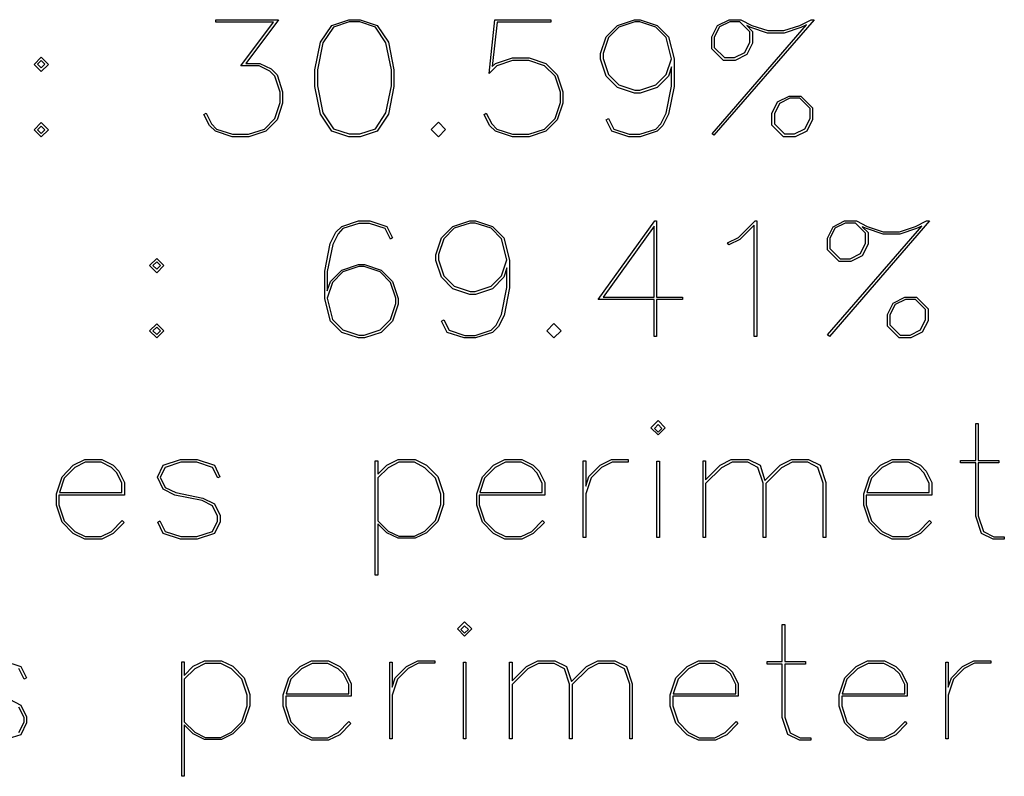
# Model space of a CAD drawing. Header units: inches. Extents: x 0.7 to 43.6, y 0.3 to 38.8.
# Tile 37 of 97: x 34.5 to 36.1, y 13.4 to 14.6. Entities that reach past the tile are written whole.
import ezdxf

# ---------------------------------------------------------------- set-up
doc = ezdxf.new("R2010")
doc.units = ezdxf.units.IN
doc.header["$MEASUREMENT"] = 0

msp = doc.modelspace()

# ---------------------------------------------------------------- linework, layer by layer
at = {"color": 7, "linetype": 'Continuous', "flags": 128}
for points in [[(34.779322, 14.634861), (34.882102, 14.634861), (34.882102, 14.634861), (34.828255, 14.56314), (34.828255, 14.56314), (34.851544, 14.56314), (34.851544, 14.56314), (34.870309, 14.553869), (34.870309, 14.553869), (34.87984, 14.544115), (34.87984, 14.544115), (34.888963, 14.51645), (34.888963, 14.51645), (34.888963, 14.497945), (34.888963, 14.497945), (34.87984, 14.47028), (34.87984, 14.47028), (34.861075, 14.451626), (34.861075, 14.451626), (34.83341, 14.442615), (34.83341, 14.442615), (34.806004, 14.442615), (34.806004, 14.442615), (34.778339, 14.451626), (34.778339, 14.451626), (34.768549, 14.461157), (34.768549, 14.461157), (34.759537, 14.479291), (34.759537, 14.479291), (34.763171, 14.481294), (34.763171, 14.481294), (34.772072, 14.463642), (34.772072, 14.463642), (34.780342, 14.455149), (34.780342, 14.455149), (34.806486, 14.446508), (34.806486, 14.446508), (34.832891, 14.446508), (34.832891, 14.446508), (34.859072, 14.455149), (34.859072, 14.455149), (34.876205, 14.472394), (34.876205, 14.472394), (34.884957, 14.498575), (34.884957, 14.498575), (34.884957, 14.515968), (34.884957, 14.515968), (34.876205, 14.542113), (34.876205, 14.542113), (34.867676, 14.550271), (34.867676, 14.550271), (34.850543, 14.559023), (34.850543, 14.559023), (34.820022, 14.559023), (34.820022, 14.559023), (34.873832, 14.630745), (34.873832, 14.630745), (34.77934, 14.630745), (34.77934, 14.630745), (34.77934, 14.634861)], [(35.062852, 14.479551), (35.044051, 14.451626), (35.044051, 14.451626), (35.016163, 14.442615), (35.016163, 14.442615), (34.997621, 14.442615), (34.997621, 14.442615), (34.969733, 14.451626), (34.969733, 14.451626), (34.951079, 14.479551), (34.951079, 14.479551), (34.942068, 14.524831), (34.942068, 14.524831), (34.942068, 14.552385), (34.942068, 14.552385), (34.951079, 14.597703), (34.951079, 14.597703), (34.969733, 14.62559), (34.969733, 14.62559), (34.997621, 14.634861), (34.997621, 14.634861), (35.016163, 14.634861), (35.016163, 14.634861), (35.044051, 14.62559), (35.044051, 14.62559), (35.062852, 14.597703), (35.062852, 14.597703), (35.071716, 14.552385), (35.071716, 14.552385), (35.071716, 14.524831), (35.071716, 14.524831), (35.062852, 14.479551)], [(35.058684, 14.481665), (35.067711, 14.526092), (35.067711, 14.526092), (35.067711, 14.552385), (35.067711, 14.552385), (35.058699, 14.596813), (35.058699, 14.596813), (35.041566, 14.622735), (35.041566, 14.622735), (35.015644, 14.631338), (35.015644, 14.631338), (34.998251, 14.631338), (34.998251, 14.631338), (34.972329, 14.622735), (34.972329, 14.622735), (34.955084, 14.596813), (34.955084, 14.596813), (34.946184, 14.552385), (34.946184, 14.552385), (34.946184, 14.526092), (34.946184, 14.526092), (34.955084, 14.481665), (34.955084, 14.481665), (34.972329, 14.455743), (34.972329, 14.455743), (34.998251, 14.447102), (34.998251, 14.447102), (35.015644, 14.447102), (35.015644, 14.447102), (35.041566, 14.455743), (35.041566, 14.455743), (35.058699, 14.481665)], [(35.223606, 14.481294), (35.232515, 14.463642), (35.232515, 14.463642), (35.240785, 14.455149), (35.240785, 14.455149), (35.266929, 14.446508), (35.266929, 14.446508), (35.293334, 14.446508), (35.293334, 14.446508), (35.319515, 14.455149), (35.319515, 14.455149), (35.336648, 14.472394), (35.336648, 14.472394), (35.3454, 14.498575), (35.3454, 14.498575), (35.3454, 14.515968), (35.3454, 14.515968), (35.336648, 14.542113), (35.336648, 14.542113), (35.319515, 14.559246), (35.319515, 14.559246), (35.293334, 14.568035), (35.293334, 14.568035), (35.266929, 14.568035), (35.266929, 14.568035), (35.240785, 14.559246), (35.240785, 14.559246), (35.22825, 14.546377), (35.22825, 14.546377), (35.237892, 14.634861), (35.237892, 14.634861), (35.329528, 14.634861), (35.329528, 14.634861), (35.329528, 14.630745), (35.329528, 14.630745), (35.241526, 14.630745), (35.241526, 14.630745), (35.233405, 14.557762), (35.233405, 14.557762), (35.238782, 14.56288), (35.238782, 14.56288), (35.266447, 14.57204), (35.266447, 14.57204), (35.293853, 14.57204), (35.293853, 14.57204), (35.321518, 14.56288), (35.321518, 14.56288), (35.340283, 14.544115), (35.340283, 14.544115), (35.349406, 14.51645), (35.349406, 14.51645), (35.349406, 14.497945), (35.349406, 14.497945), (35.340283, 14.47028), (35.340283, 14.47028), (35.321518, 14.451626), (35.321518, 14.451626), (35.293853, 14.442615), (35.293853, 14.442615), (35.266447, 14.442615), (35.266447, 14.442615), (35.238782, 14.451626), (35.238782, 14.451626), (35.228992, 14.461157), (35.228992, 14.461157), (35.21998, 14.479291), (35.21998, 14.479291), (35.223614, 14.481294)], [(35.528144, 14.557503), (35.523036, 14.542113), (35.523036, 14.542113), (35.504271, 14.523348), (35.504271, 14.523348), (35.476606, 14.514077), (35.476606, 14.514077), (35.467075, 14.514077), (35.467075, 14.514077), (35.43941, 14.523348), (35.43941, 14.523348), (35.420645, 14.542113), (35.420645, 14.542113), (35.411522, 14.569778), (35.411522, 14.569778), (35.411522, 14.579272), (35.411522, 14.579272), (35.420645, 14.606937), (35.420645, 14.606937), (35.43941, 14.62559), (35.43941, 14.62559), (35.467075, 14.634861), (35.467075, 14.634861), (35.476606, 14.634861), (35.476606, 14.634861), (35.504271, 14.62559), (35.504271, 14.62559), (35.523036, 14.606937), (35.523036, 14.606937), (35.532159, 14.570297), (35.532159, 14.570297), (35.532159, 14.524831), (35.532159, 14.524831), (35.523295, 14.479551), (35.523295, 14.479551), (35.514024, 14.461157), (35.514024, 14.461157), (35.504271, 14.451626), (35.504271, 14.451626), (35.476606, 14.442615), (35.476606, 14.442615), (35.458064, 14.442615), (35.458064, 14.442615), (35.429916, 14.451626), (35.429916, 14.451626), (35.420645, 14.47028), (35.420645, 14.47028), (35.424279, 14.472394), (35.424279, 14.472394), (35.433031, 14.455112), (35.433031, 14.455112), (35.458694, 14.446508), (35.458694, 14.446508), (35.476087, 14.446508), (35.476087, 14.446508), (35.502268, 14.455112), (35.502268, 14.455112), (35.51039, 14.463642), (35.51039, 14.463642), (35.519142, 14.481034), (35.519142, 14.481034), (35.528154, 14.525462), (35.528154, 14.525462), (35.528154, 14.557503)], [(35.528144, 14.570668), (35.519402, 14.605453), (35.519402, 14.605453), (35.502268, 14.622735), (35.502268, 14.622735), (35.476087, 14.631338), (35.476087, 14.631338), (35.467594, 14.631338), (35.467594, 14.631338), (35.441413, 14.622735), (35.441413, 14.622735), (35.424279, 14.605453), (35.424279, 14.605453), (35.415527, 14.57942), (35.415527, 14.57942), (35.415527, 14.57089), (35.415527, 14.57089), (35.424279, 14.544746), (35.424279, 14.544746), (35.441413, 14.527613), (35.441413, 14.527613), (35.467594, 14.518824), (35.467594, 14.518824), (35.476087, 14.518824), (35.476087, 14.518824), (35.502268, 14.527613), (35.502268, 14.527613), (35.519402, 14.544746), (35.519402, 14.544746), (35.528154, 14.570668)], [(35.762226, 14.634861), (35.597761, 14.444988), (35.597761, 14.444988), (35.594758, 14.447361), (35.594758, 14.447361), (35.749586, 14.626332), (35.749586, 14.626332), (35.740574, 14.622104), (35.740574, 14.622104), (35.713169, 14.612833), (35.713169, 14.612833), (35.685763, 14.612833), (35.685763, 14.612833), (35.658358, 14.622104), (35.658358, 14.622104), (35.651571, 14.625331), (35.651571, 14.625331), (35.661102, 14.615577), (35.661102, 14.615577), (35.661102, 14.596442), (35.661102, 14.596442), (35.651571, 14.577417), (35.651571, 14.577417), (35.632695, 14.568035), (35.632695, 14.568035), (35.613411, 14.568035), (35.613411, 14.568035), (35.594276, 14.587171), (35.594276, 14.587171), (35.594276, 14.606455), (35.594276, 14.606455), (35.603658, 14.625331), (35.603658, 14.625331), (35.622682, 14.634861), (35.622682, 14.634861), (35.641966, 14.634861), (35.641966, 14.634861), (35.659841, 14.62559), (35.659841, 14.62559), (35.686245, 14.61695), (35.686245, 14.61695), (35.71265, 14.61695), (35.71265, 14.61695), (35.739091, 14.62559), (35.739091, 14.62559), (35.757337, 14.634861), (35.757337, 14.634861), (35.762232, 14.634861)], [(35.656984, 14.598073), (35.656986, 14.614724), (35.656986, 14.614724), (35.640335, 14.631338), (35.640335, 14.631338), (35.623684, 14.631338), (35.623684, 14.631338), (35.606773, 14.622957), (35.606773, 14.622957), (35.598281, 14.606084), (35.598281, 14.606084), (35.598281, 14.589284), (35.598281, 14.589284), (35.615043, 14.57267), (35.615043, 14.57267), (35.631694, 14.57267), (35.631694, 14.57267), (35.648567, 14.581163), (35.648567, 14.581163), (35.656986, 14.598073)], [(34.492149, 14.549604), (34.480364, 14.561397), (34.480364, 14.561397), (34.492157, 14.573153), (34.492157, 14.573153), (34.503913, 14.561397), (34.503913, 14.561397), (34.492157, 14.549604)], [(34.492149, 14.5555), (34.498276, 14.561656), (34.498276, 14.561656), (34.492157, 14.567775), (34.492157, 14.567775), (34.486001, 14.561656), (34.486001, 14.561656), (34.492157, 14.5555)], [(35.759842, 14.470762), (35.750328, 14.451886), (35.750328, 14.451886), (35.731303, 14.442615), (35.731303, 14.442615), (35.712168, 14.442615), (35.712168, 14.442615), (35.692884, 14.461639), (35.692884, 14.461639), (35.692884, 14.480775), (35.692884, 14.480775), (35.702414, 14.499799), (35.702414, 14.499799), (35.721439, 14.50933), (35.721439, 14.50933), (35.740574, 14.50933), (35.740574, 14.50933), (35.759858, 14.490046), (35.759858, 14.490046), (35.759858, 14.470762)], [(35.755693, 14.472542), (35.755705, 14.489156), (35.755705, 14.489156), (35.739091, 14.505807), (35.739091, 14.505807), (35.72244, 14.505807), (35.72244, 14.505807), (35.705529, 14.497314), (35.705529, 14.497314), (35.697037, 14.480404), (35.697037, 14.480404), (35.697037, 14.463753), (35.697037, 14.463753), (35.713651, 14.447102), (35.713651, 14.447102), (35.730302, 14.447102), (35.730302, 14.447102), (35.747213, 14.45552), (35.747213, 14.45552), (35.755705, 14.472542)], [(35.144834, 14.442615), (35.133054, 14.45437), (35.133054, 14.45437), (35.144847, 14.466349), (35.144847, 14.466349), (35.156602, 14.45437), (35.156602, 14.45437), (35.144847, 14.442615)], [(34.492149, 14.442615), (34.480364, 14.454111), (34.480364, 14.454111), (34.492157, 14.465867), (34.492157, 14.465867), (34.503913, 14.454111), (34.503913, 14.454111), (34.492157, 14.442615)], [(34.492149, 14.447881), (34.498276, 14.454), (34.498276, 14.454), (34.492157, 14.460119), (34.492157, 14.460119), (34.486001, 14.454), (34.486001, 14.454), (34.492157, 14.447881)], [(34.962191, 14.189111), (34.967322, 14.204501), (34.967322, 14.204501), (34.986087, 14.223266), (34.986087, 14.223266), (35.013752, 14.232537), (35.013752, 14.232537), (35.023283, 14.232537), (35.023283, 14.232537), (35.050948, 14.223266), (35.050948, 14.223266), (35.069713, 14.204501), (35.069713, 14.204501), (35.078836, 14.176836), (35.078836, 14.176836), (35.078836, 14.167342), (35.078836, 14.167342), (35.069713, 14.139677), (35.069713, 14.139677), (35.050948, 14.121023), (35.050948, 14.121023), (35.023283, 14.112012), (35.023283, 14.112012), (35.013752, 14.112012), (35.013752, 14.112012), (34.986087, 14.121023), (34.986087, 14.121023), (34.967322, 14.139677), (34.967322, 14.139677), (34.9582, 14.176354), (34.9582, 14.176354), (34.9582, 14.221782), (34.9582, 14.221782), (34.967063, 14.2671), (34.967063, 14.2671), (34.976334, 14.285605), (34.976334, 14.285605), (34.986087, 14.294988), (34.986087, 14.294988), (35.013752, 14.304259), (35.013752, 14.304259), (35.032295, 14.304259), (35.032295, 14.304259), (35.060442, 14.294988), (35.060442, 14.294988), (35.069713, 14.276334), (35.069713, 14.276334), (35.066079, 14.27422), (35.066079, 14.27422), (35.057327, 14.291502), (35.057327, 14.291502), (35.031664, 14.300142), (35.031664, 14.300142), (35.014272, 14.300142), (35.014272, 14.300142), (34.98809, 14.291502), (34.98809, 14.291502), (34.979968, 14.282972), (34.979968, 14.282972), (34.971216, 14.265579), (34.971216, 14.265579), (34.962205, 14.221152), (34.962205, 14.221152), (34.962205, 14.189111)], [(35.257567, 14.2269), (35.252466, 14.21151), (35.252466, 14.21151), (35.233701, 14.192745), (35.233701, 14.192745), (35.206036, 14.183474), (35.206036, 14.183474), (35.196506, 14.183474), (35.196506, 14.183474), (35.16884, 14.192745), (35.16884, 14.192745), (35.150076, 14.21151), (35.150076, 14.21151), (35.140953, 14.239175), (35.140953, 14.239175), (35.140953, 14.248669), (35.140953, 14.248669), (35.150076, 14.276334), (35.150076, 14.276334), (35.16884, 14.294988), (35.16884, 14.294988), (35.196506, 14.304259), (35.196506, 14.304259), (35.206036, 14.304259), (35.206036, 14.304259), (35.233701, 14.294988), (35.233701, 14.294988), (35.252466, 14.276334), (35.252466, 14.276334), (35.261589, 14.239694), (35.261589, 14.239694), (35.261589, 14.194229), (35.261589, 14.194229), (35.252726, 14.148948), (35.252726, 14.148948), (35.243455, 14.130554), (35.243455, 14.130554), (35.233701, 14.121023), (35.233701, 14.121023), (35.206036, 14.112012), (35.206036, 14.112012), (35.187494, 14.112012), (35.187494, 14.112012), (35.159347, 14.121023), (35.159347, 14.121023), (35.150076, 14.139677), (35.150076, 14.139677), (35.15371, 14.141791), (35.15371, 14.141791), (35.162462, 14.124509), (35.162462, 14.124509), (35.188124, 14.115906), (35.188124, 14.115906), (35.205517, 14.115906), (35.205517, 14.115906), (35.231699, 14.124509), (35.231699, 14.124509), (35.23982, 14.133039), (35.23982, 14.133039), (35.248572, 14.150432), (35.248572, 14.150432), (35.257584, 14.194859), (35.257584, 14.194859), (35.257584, 14.2269)], [(35.503476, 14.179135), (35.546288, 14.179135), (35.546288, 14.179135), (35.546288, 14.175019), (35.546288, 14.175019), (35.503492, 14.175019), (35.503492, 14.175019), (35.503492, 14.114385), (35.503492, 14.114385), (35.499376, 14.114385), (35.499376, 14.114385), (35.499376, 14.175019), (35.499376, 14.175019), (35.407628, 14.175019), (35.407628, 14.175019), (35.500377, 14.304259), (35.500377, 14.304259), (35.503492, 14.304259), (35.503492, 14.304259), (35.503492, 14.179135)], [(35.66821, 14.114385), (35.664106, 14.114385), (35.664106, 14.114385), (35.664106, 14.297398), (35.664106, 14.297398), (35.640557, 14.273515), (35.640557, 14.273515), (35.622423, 14.264615), (35.622423, 14.264615), (35.620272, 14.268101), (35.620272, 14.268101), (35.638072, 14.277113), (35.638072, 14.277113), (35.66533, 14.304259), (35.66533, 14.304259), (35.668222, 14.304259), (35.668222, 14.304259), (35.668222, 14.114385)], [(35.952097, 14.304259), (35.787635, 14.114385), (35.787635, 14.114385), (35.784631, 14.116759), (35.784631, 14.116759), (35.939459, 14.295729), (35.939459, 14.295729), (35.930448, 14.291502), (35.930448, 14.291502), (35.903042, 14.28223), (35.903042, 14.28223), (35.875637, 14.28223), (35.875637, 14.28223), (35.848231, 14.291502), (35.848231, 14.291502), (35.841445, 14.294728), (35.841445, 14.294728), (35.850975, 14.284975), (35.850975, 14.284975), (35.850975, 14.265839), (35.850975, 14.265839), (35.841445, 14.246815), (35.841445, 14.246815), (35.822569, 14.237432), (35.822569, 14.237432), (35.803285, 14.237432), (35.803285, 14.237432), (35.784149, 14.256568), (35.784149, 14.256568), (35.784149, 14.275852), (35.784149, 14.275852), (35.793531, 14.294728), (35.793531, 14.294728), (35.812556, 14.304259), (35.812556, 14.304259), (35.83184, 14.304259), (35.83184, 14.304259), (35.849715, 14.294988), (35.849715, 14.294988), (35.876119, 14.286347), (35.876119, 14.286347), (35.902523, 14.286347), (35.902523, 14.286347), (35.928964, 14.294988), (35.928964, 14.294988), (35.94721, 14.304259), (35.94721, 14.304259), (35.952105, 14.304259)], [(35.257567, 14.240065), (35.248832, 14.274851), (35.248832, 14.274851), (35.231699, 14.292132), (35.231699, 14.292132), (35.205517, 14.300736), (35.205517, 14.300736), (35.197025, 14.300736), (35.197025, 14.300736), (35.170843, 14.292132), (35.170843, 14.292132), (35.15371, 14.274851), (35.15371, 14.274851), (35.144958, 14.248817), (35.144958, 14.248817), (35.144958, 14.240288), (35.144958, 14.240288), (35.15371, 14.214143), (35.15371, 14.214143), (35.170843, 14.19701), (35.170843, 14.19701), (35.197025, 14.188221), (35.197025, 14.188221), (35.205517, 14.188221), (35.205517, 14.188221), (35.231699, 14.19701), (35.231699, 14.19701), (35.248832, 14.214143), (35.248832, 14.214143), (35.257584, 14.240065)], [(35.499365, 14.179135), (35.499376, 14.295766), (35.499376, 14.295766), (35.41575, 14.179135), (35.41575, 14.179135), (35.499376, 14.179135)], [(35.846855, 14.267471), (35.846859, 14.284122), (35.846859, 14.284122), (35.830208, 14.300736), (35.830208, 14.300736), (35.813557, 14.300736), (35.813557, 14.300736), (35.796646, 14.292354), (35.796646, 14.292354), (35.788154, 14.275481), (35.788154, 14.275481), (35.788154, 14.258682), (35.788154, 14.258682), (35.804916, 14.242068), (35.804916, 14.242068), (35.821567, 14.242068), (35.821567, 14.242068), (35.838441, 14.25056), (35.838441, 14.25056), (35.846859, 14.267471)], [(34.682021, 14.219001), (34.670237, 14.230794), (34.670237, 14.230794), (34.68203, 14.24255), (34.68203, 14.24255), (34.693786, 14.230794), (34.693786, 14.230794), (34.68203, 14.219001)], [(34.682021, 14.224898), (34.688149, 14.231054), (34.688149, 14.231054), (34.68203, 14.237173), (34.68203, 14.237173), (34.675874, 14.231054), (34.675874, 14.231054), (34.68203, 14.224898)], [(34.962191, 14.177207), (34.970957, 14.142421), (34.970957, 14.142421), (34.98809, 14.12514), (34.98809, 14.12514), (35.014272, 14.116499), (35.014272, 14.116499), (35.022764, 14.116499), (35.022764, 14.116499), (35.048946, 14.12514), (35.048946, 14.12514), (35.066079, 14.142421), (35.066079, 14.142421), (35.074831, 14.168566), (35.074831, 14.168566), (35.074831, 14.176984), (35.074831, 14.176984), (35.066079, 14.203129), (35.066079, 14.203129), (35.048946, 14.220262), (35.048946, 14.220262), (35.022764, 14.229051), (35.022764, 14.229051), (35.014272, 14.229051), (35.014272, 14.229051), (34.98809, 14.220262), (34.98809, 14.220262), (34.970957, 14.203129), (34.970957, 14.203129), (34.962205, 14.177207)], [(35.949732, 14.140159), (35.940201, 14.121283), (35.940201, 14.121283), (35.921177, 14.112012), (35.921177, 14.112012), (35.902041, 14.112012), (35.902041, 14.112012), (35.882757, 14.131036), (35.882757, 14.131036), (35.882757, 14.150172), (35.882757, 14.150172), (35.892288, 14.169196), (35.892288, 14.169196), (35.911312, 14.178727), (35.911312, 14.178727), (35.930448, 14.178727), (35.930448, 14.178727), (35.949732, 14.159443), (35.949732, 14.159443), (35.949732, 14.140159)], [(35.945564, 14.141939), (35.945578, 14.158553), (35.945578, 14.158553), (35.928964, 14.175204), (35.928964, 14.175204), (35.912313, 14.175204), (35.912313, 14.175204), (35.895403, 14.166712), (35.895403, 14.166712), (35.88691, 14.149801), (35.88691, 14.149801), (35.88691, 14.13315), (35.88691, 14.13315), (35.903524, 14.116499), (35.903524, 14.116499), (35.920175, 14.116499), (35.920175, 14.116499), (35.937086, 14.124917), (35.937086, 14.124917), (35.945578, 14.141939)], [(34.682021, 14.112012), (34.670237, 14.123508), (34.670237, 14.123508), (34.68203, 14.135264), (34.68203, 14.135264), (34.693786, 14.123508), (34.693786, 14.123508), (34.68203, 14.112012)], [(34.682021, 14.117278), (34.688149, 14.123397), (34.688149, 14.123397), (34.68203, 14.129516), (34.68203, 14.129516), (34.675874, 14.123397), (34.675874, 14.123397), (34.68203, 14.117278)], [(35.334706, 14.112012), (35.322927, 14.123768), (35.322927, 14.123768), (35.33472, 14.135746), (35.33472, 14.135746), (35.346476, 14.123768), (35.346476, 14.123768), (35.33472, 14.112012)], [(35.506085, 13.952518), (35.494295, 13.964273), (35.494295, 13.964273), (35.506088, 13.976029), (35.506088, 13.976029), (35.517844, 13.964273), (35.517844, 13.964273), (35.506088, 13.952518)], [(35.506085, 13.957116), (35.512207, 13.963272), (35.512207, 13.963272), (35.506088, 13.969391), (35.506088, 13.969391), (35.499932, 13.963272), (35.499932, 13.963272), (35.506088, 13.957116)], [(36.07493, 13.781409), (36.056536, 13.781409), (36.056536, 13.781409), (36.037252, 13.790643), (36.037252, 13.790643), (36.027981, 13.818753), (36.027981, 13.818753), (36.027981, 13.90657), (36.027981, 13.90657), (36.003208, 13.90657), (36.003208, 13.90657), (36.003208, 13.910575), (36.003208, 13.910575), (36.027981, 13.910575), (36.027981, 13.910575), (36.027981, 13.971282), (36.027981, 13.971282), (36.032134, 13.971282), (36.032134, 13.971282), (36.032134, 13.910575), (36.032134, 13.910575), (36.066029, 13.910575), (36.066029, 13.910575), (36.066029, 13.90657), (36.066029, 13.90657), (36.032134, 13.90657), (36.032134, 13.90657), (36.032134, 13.819272), (36.032134, 13.819272), (36.040886, 13.793647), (36.040886, 13.793647), (36.057537, 13.785266), (36.057537, 13.785266), (36.07493, 13.785266), (36.07493, 13.785266), (36.07493, 13.781409)], [(34.62848, 13.808815), (34.610197, 13.790495), (34.610197, 13.790495), (34.591544, 13.781409), (34.591544, 13.781409), (34.563656, 13.781409), (34.563656, 13.781409), (34.544891, 13.790495), (34.544891, 13.790495), (34.52646, 13.809297), (34.52646, 13.809297), (34.517226, 13.837221), (34.517226, 13.837221), (34.517226, 13.855912), (34.517226, 13.855912), (34.52646, 13.8838), (34.52646, 13.8838), (34.544891, 13.902713), (34.544891, 13.902713), (34.563656, 13.911947), (34.563656, 13.911947), (34.591544, 13.911947), (34.591544, 13.911947), (34.610197, 13.902713), (34.610197, 13.902713), (34.619728, 13.893145), (34.619728, 13.893145), (34.628999, 13.874195), (34.628999, 13.874195), (34.628999, 13.853502), (34.628999, 13.853502), (34.521342, 13.853502), (34.521342, 13.853502), (34.521342, 13.837852), (34.521342, 13.837852), (34.529983, 13.811448), (34.529983, 13.811448), (34.547487, 13.794018), (34.547487, 13.794018), (34.564657, 13.78534), (34.564657, 13.78534), (34.590542, 13.78534), (34.590542, 13.78534), (34.607713, 13.794018), (34.607713, 13.794018), (34.625365, 13.811967), (34.625365, 13.811967), (34.62848, 13.808815)], [(34.522074, 13.857655), (34.624846, 13.857655), (34.624846, 13.857655), (34.624846, 13.873045), (34.624846, 13.873045), (34.616205, 13.890215), (34.616205, 13.890215), (34.607713, 13.898708), (34.607713, 13.898708), (34.590542, 13.907497), (34.590542, 13.907497), (34.564657, 13.907497), (34.564657, 13.907497), (34.547487, 13.898708), (34.547487, 13.898708), (34.529983, 13.881575), (34.529983, 13.881575), (34.522084, 13.857655)], [(34.687221, 13.811448), (34.695863, 13.794018), (34.695863, 13.794018), (34.721525, 13.78534), (34.721525, 13.78534), (34.74793, 13.78534), (34.74793, 13.78534), (34.773592, 13.794018), (34.773592, 13.794018), (34.782122, 13.810966), (34.782122, 13.810966), (34.782122, 13.818902), (34.782122, 13.818902), (34.773592, 13.835961), (34.773592, 13.835961), (34.756459, 13.844527), (34.756459, 13.844527), (34.711512, 13.853502), (34.711512, 13.853502), (34.692859, 13.863107), (34.692859, 13.863107), (34.683106, 13.882799), (34.683106, 13.882799), (34.692859, 13.902713), (34.692859, 13.902713), (34.721043, 13.911947), (34.721043, 13.911947), (34.748449, 13.911947), (34.748449, 13.911947), (34.776707, 13.902713), (34.776707, 13.902713), (34.785867, 13.8838), (34.785867, 13.8838), (34.782344, 13.88176), (34.782344, 13.88176), (34.773592, 13.899079), (34.773592, 13.899079), (34.74793, 13.907905), (34.74793, 13.907905), (34.721525, 13.907905), (34.721525, 13.907905), (34.695863, 13.899079), (34.695863, 13.899079), (34.687741, 13.882799), (34.687741, 13.882799), (34.695863, 13.866259), (34.695863, 13.866259), (34.713144, 13.857655), (34.713144, 13.857655), (34.757942, 13.848681), (34.757942, 13.848681), (34.776707, 13.839113), (34.776707, 13.839113), (34.786127, 13.819903), (34.786127, 13.819903), (34.786127, 13.809816), (34.786127, 13.809816), (34.776707, 13.790495), (34.776707, 13.790495), (34.748449, 13.781409), (34.748449, 13.781409), (34.721043, 13.781409), (34.721043, 13.781409), (34.692859, 13.790495), (34.692859, 13.790495), (34.683588, 13.809297), (34.683588, 13.809297), (34.687222, 13.811448)], [(35.045262, 13.909982), (35.045274, 13.887953), (35.045274, 13.887953), (35.059923, 13.902824), (35.059923, 13.902824), (35.078688, 13.911947), (35.078688, 13.911947), (35.106575, 13.911947), (35.106575, 13.911947), (35.125229, 13.902824), (35.125229, 13.902824), (35.143771, 13.884059), (35.143771, 13.884059), (35.153042, 13.856468), (35.153042, 13.856468), (35.153042, 13.837963), (35.153042, 13.837963), (35.143771, 13.810335), (35.143771, 13.810335), (35.125229, 13.791719), (35.125229, 13.791719), (35.106575, 13.782707), (35.106575, 13.782707), (35.078688, 13.782707), (35.078688, 13.782707), (35.059923, 13.791719), (35.059923, 13.791719), (35.045274, 13.80659), (35.045274, 13.80659), (35.045274, 13.722074), (35.045274, 13.722074), (35.041269, 13.722074), (35.041269, 13.722074), (35.041269, 13.909982), (35.041269, 13.909982), (35.045274, 13.909982)], [(35.045262, 13.881797), (35.045274, 13.811559), (35.045274, 13.811559), (35.062519, 13.794537), (35.062519, 13.794537), (35.079689, 13.785896), (35.079689, 13.785896), (35.105574, 13.785896), (35.105574, 13.785896), (35.122744, 13.794537), (35.122744, 13.794537), (35.140137, 13.811818), (35.140137, 13.811818), (35.148889, 13.837963), (35.148889, 13.837963), (35.148889, 13.855393), (35.148889, 13.855393), (35.140137, 13.881538), (35.140137, 13.881538), (35.122744, 13.898671), (35.122744, 13.898671), (35.105574, 13.90746), (35.105574, 13.90746), (35.079689, 13.90746), (35.079689, 13.90746), (35.062519, 13.898671), (35.062519, 13.898671), (35.045274, 13.881797)], [(35.319143, 13.808815), (35.300862, 13.790495), (35.300862, 13.790495), (35.282208, 13.781409), (35.282208, 13.781409), (35.25432, 13.781409), (35.25432, 13.781409), (35.235556, 13.790495), (35.235556, 13.790495), (35.217125, 13.809297), (35.217125, 13.809297), (35.207891, 13.837221), (35.207891, 13.837221), (35.207891, 13.855912), (35.207891, 13.855912), (35.217125, 13.8838), (35.217125, 13.8838), (35.235556, 13.902713), (35.235556, 13.902713), (35.25432, 13.911947), (35.25432, 13.911947), (35.282208, 13.911947), (35.282208, 13.911947), (35.300862, 13.902713), (35.300862, 13.902713), (35.310392, 13.893145), (35.310392, 13.893145), (35.319664, 13.874195), (35.319664, 13.874195), (35.319664, 13.853502), (35.319664, 13.853502), (35.212007, 13.853502), (35.212007, 13.853502), (35.212007, 13.837852), (35.212007, 13.837852), (35.220648, 13.811448), (35.220648, 13.811448), (35.238152, 13.794018), (35.238152, 13.794018), (35.255322, 13.78534), (35.255322, 13.78534), (35.281207, 13.78534), (35.281207, 13.78534), (35.298377, 13.794018), (35.298377, 13.794018), (35.316029, 13.811967), (35.316029, 13.811967), (35.319144, 13.808815)], [(35.212737, 13.857655), (35.31551, 13.857655), (35.31551, 13.857655), (35.31551, 13.873045), (35.31551, 13.873045), (35.306869, 13.890215), (35.306869, 13.890215), (35.298377, 13.898708), (35.298377, 13.898708), (35.281207, 13.907497), (35.281207, 13.907497), (35.255322, 13.907497), (35.255322, 13.907497), (35.238152, 13.898708), (35.238152, 13.898708), (35.220648, 13.881575), (35.220648, 13.881575), (35.212749, 13.857655)], [(35.383028, 13.783782), (35.383041, 13.909796), (35.383041, 13.909796), (35.387046, 13.909796), (35.387046, 13.909796), (35.387046, 13.868484), (35.387046, 13.868484), (35.392164, 13.883948), (35.392164, 13.883948), (35.410706, 13.902787), (35.410706, 13.902787), (35.429323, 13.911947), (35.429323, 13.911947), (35.456877, 13.911947), (35.456877, 13.911947), (35.456877, 13.907942), (35.456877, 13.907942), (35.430473, 13.907942), (35.430473, 13.907942), (35.413191, 13.899116), (35.413191, 13.899116), (35.395798, 13.881908), (35.395798, 13.881908), (35.387046, 13.855653), (35.387046, 13.855653), (35.387046, 13.783782), (35.387046, 13.783782), (35.383041, 13.783782)], [(35.504077, 13.783782), (35.504086, 13.909462), (35.504086, 13.909462), (35.508091, 13.909462), (35.508091, 13.909462), (35.508091, 13.783782), (35.508091, 13.783782), (35.504086, 13.783782)], [(35.580033, 13.783782), (35.580035, 13.909833), (35.580035, 13.909833), (35.58404, 13.909833), (35.58404, 13.909833), (35.58404, 13.878793), (35.58404, 13.878793), (35.6077, 13.902787), (35.6077, 13.902787), (35.626317, 13.911947), (35.626317, 13.911947), (35.654353, 13.911947), (35.654353, 13.911947), (35.673525, 13.902528), (35.673525, 13.902528), (35.681536, 13.877755), (35.681536, 13.877755), (35.706308, 13.902787), (35.706308, 13.902787), (35.725073, 13.911947), (35.725073, 13.911947), (35.752998, 13.911947), (35.752998, 13.911947), (35.772282, 13.902528), (35.772282, 13.902528), (35.781405, 13.874121), (35.781405, 13.874121), (35.781405, 13.783782), (35.781405, 13.783782), (35.7774, 13.783782), (35.7774, 13.783782), (35.7774, 13.873268), (35.7774, 13.873268), (35.768648, 13.89893), (35.768648, 13.89893), (35.751997, 13.90746), (35.751997, 13.90746), (35.726074, 13.90746), (35.726074, 13.90746), (35.708941, 13.898671), (35.708941, 13.898671), (35.682797, 13.872786), (35.682797, 13.872786), (35.682797, 13.783782), (35.682797, 13.783782), (35.678643, 13.783782), (35.678643, 13.783782), (35.678643, 13.873268), (35.678643, 13.873268), (35.670002, 13.89893), (35.670002, 13.89893), (35.65324, 13.90746), (35.65324, 13.90746), (35.627466, 13.90746), (35.627466, 13.90746), (35.610185, 13.898671), (35.610185, 13.898671), (35.58404, 13.872786), (35.58404, 13.872786), (35.58404, 13.783782), (35.58404, 13.783782), (35.580035, 13.783782)], [(35.955213, 13.808815), (35.936938, 13.790495), (35.936938, 13.790495), (35.918284, 13.781409), (35.918284, 13.781409), (35.890396, 13.781409), (35.890396, 13.781409), (35.871632, 13.790495), (35.871632, 13.790495), (35.853201, 13.809297), (35.853201, 13.809297), (35.843966, 13.837221), (35.843966, 13.837221), (35.843966, 13.855912), (35.843966, 13.855912), (35.853201, 13.8838), (35.853201, 13.8838), (35.871632, 13.902713), (35.871632, 13.902713), (35.890396, 13.911947), (35.890396, 13.911947), (35.918284, 13.911947), (35.918284, 13.911947), (35.936938, 13.902713), (35.936938, 13.902713), (35.946468, 13.893145), (35.946468, 13.893145), (35.95574, 13.874195), (35.95574, 13.874195), (35.95574, 13.853502), (35.95574, 13.853502), (35.848083, 13.853502), (35.848083, 13.853502), (35.848083, 13.837852), (35.848083, 13.837852), (35.856724, 13.811448), (35.856724, 13.811448), (35.874228, 13.794018), (35.874228, 13.794018), (35.891398, 13.78534), (35.891398, 13.78534), (35.917283, 13.78534), (35.917283, 13.78534), (35.934453, 13.794018), (35.934453, 13.794018), (35.952105, 13.811967), (35.952105, 13.811967), (35.95522, 13.808815)], [(35.848807, 13.857655), (35.951586, 13.857655), (35.951586, 13.857655), (35.951586, 13.873045), (35.951586, 13.873045), (35.942945, 13.890215), (35.942945, 13.890215), (35.934453, 13.898708), (35.934453, 13.898708), (35.917283, 13.907497), (35.917283, 13.907497), (35.891398, 13.907497), (35.891398, 13.907497), (35.874228, 13.898708), (35.874228, 13.898708), (35.856724, 13.881575), (35.856724, 13.881575), (35.848825, 13.857655)], [(35.18805, 13.621915), (35.176257, 13.633671), (35.176257, 13.633671), (35.18805, 13.645427), (35.18805, 13.645427), (35.199806, 13.633671), (35.199806, 13.633671), (35.18805, 13.621915)], [(35.18805, 13.626513), (35.194169, 13.632669), (35.194169, 13.632669), (35.18805, 13.638788), (35.18805, 13.638788), (35.181894, 13.632669), (35.181894, 13.632669), (35.18805, 13.626513)], [(35.756875, 13.450806), (35.738498, 13.450806), (35.738498, 13.450806), (35.719214, 13.46004), (35.719214, 13.46004), (35.709943, 13.488151), (35.709943, 13.488151), (35.709943, 13.575967), (35.709943, 13.575967), (35.68517, 13.575967), (35.68517, 13.575967), (35.68517, 13.579972), (35.68517, 13.579972), (35.709943, 13.579972), (35.709943, 13.579972), (35.709943, 13.64068), (35.709943, 13.64068), (35.714096, 13.64068), (35.714096, 13.64068), (35.714096, 13.579972), (35.714096, 13.579972), (35.747991, 13.579972), (35.747991, 13.579972), (35.747991, 13.575967), (35.747991, 13.575967), (35.714096, 13.575967), (35.714096, 13.575967), (35.714096, 13.48867), (35.714096, 13.48867), (35.722848, 13.463044), (35.722848, 13.463044), (35.739499, 13.454663), (35.739499, 13.454663), (35.756892, 13.454663), (35.756892, 13.454663), (35.756892, 13.450806)], [(34.430411, 13.581344), (34.458669, 13.57211), (34.458669, 13.57211), (34.467829, 13.553197), (34.467829, 13.553197), (34.464306, 13.551157), (34.464306, 13.551157), (34.455554, 13.568476)], [(34.727226, 13.579379), (34.727236, 13.557351), (34.727236, 13.557351), (34.741885, 13.572221), (34.741885, 13.572221), (34.76065, 13.581344), (34.76065, 13.581344), (34.788537, 13.581344), (34.788537, 13.581344), (34.807191, 13.572221), (34.807191, 13.572221), (34.825733, 13.553457), (34.825733, 13.553457), (34.835004, 13.525866), (34.835004, 13.525866), (34.835004, 13.50736), (34.835004, 13.50736), (34.825733, 13.479732), (34.825733, 13.479732), (34.807191, 13.461116), (34.807191, 13.461116), (34.788537, 13.452104), (34.788537, 13.452104), (34.76065, 13.452104), (34.76065, 13.452104), (34.741885, 13.461116), (34.741885, 13.461116), (34.727236, 13.475987), (34.727236, 13.475987), (34.727236, 13.391471), (34.727236, 13.391471), (34.723231, 13.391471), (34.723231, 13.391471), (34.723231, 13.579379), (34.723231, 13.579379), (34.727236, 13.579379)], [(34.727226, 13.551194), (34.727236, 13.480956), (34.727236, 13.480956), (34.744481, 13.463934), (34.744481, 13.463934), (34.761651, 13.455294), (34.761651, 13.455294), (34.787536, 13.455294), (34.787536, 13.455294), (34.804706, 13.463934), (34.804706, 13.463934), (34.822099, 13.481216), (34.822099, 13.481216), (34.830851, 13.50736), (34.830851, 13.50736), (34.830851, 13.52479), (34.830851, 13.52479), (34.822099, 13.550935), (34.822099, 13.550935), (34.804706, 13.568068), (34.804706, 13.568068), (34.787536, 13.576857), (34.787536, 13.576857), (34.761651, 13.576857), (34.761651, 13.576857), (34.744481, 13.568068), (34.744481, 13.568068), (34.727236, 13.551194)], [(35.001089, 13.478212), (34.982824, 13.459892), (34.982824, 13.459892), (34.96417, 13.450806), (34.96417, 13.450806), (34.936283, 13.450806), (34.936283, 13.450806), (34.917518, 13.459892), (34.917518, 13.459892), (34.899087, 13.478694), (34.899087, 13.478694), (34.889853, 13.506619), (34.889853, 13.506619), (34.889853, 13.525309), (34.889853, 13.525309), (34.899087, 13.553197), (34.899087, 13.553197), (34.917518, 13.57211), (34.917518, 13.57211), (34.936283, 13.581344), (34.936283, 13.581344), (34.96417, 13.581344), (34.96417, 13.581344), (34.982824, 13.57211), (34.982824, 13.57211), (34.992355, 13.562542), (34.992355, 13.562542), (35.001626, 13.543592), (35.001626, 13.543592), (35.001626, 13.522899), (35.001626, 13.522899), (34.893969, 13.522899), (34.893969, 13.522899), (34.893969, 13.507249), (34.893969, 13.507249), (34.90261, 13.480845), (34.90261, 13.480845), (34.920114, 13.463415), (34.920114, 13.463415), (34.937284, 13.454737), (34.937284, 13.454737), (34.963169, 13.454737), (34.963169, 13.454737), (34.980339, 13.463415), (34.980339, 13.463415), (34.997991, 13.481364), (34.997991, 13.481364), (35.001106, 13.478212)], [(34.894701, 13.527052), (34.997472, 13.527052), (34.997472, 13.527052), (34.997472, 13.542442), (34.997472, 13.542442), (34.988831, 13.559613), (34.988831, 13.559613), (34.980339, 13.568105), (34.980339, 13.568105), (34.963169, 13.576894), (34.963169, 13.576894), (34.937284, 13.576894), (34.937284, 13.576894), (34.920114, 13.568105), (34.920114, 13.568105), (34.90261, 13.550972), (34.90261, 13.550972), (34.894711, 13.527052)], [(35.064992, 13.45318), (35.065003, 13.579193), (35.065003, 13.579193), (35.069008, 13.579193), (35.069008, 13.579193), (35.069008, 13.537881), (35.069008, 13.537881), (35.074126, 13.553345), (35.074126, 13.553345), (35.092669, 13.572184), (35.092669, 13.572184), (35.111285, 13.581344), (35.111285, 13.581344), (35.138839, 13.581344), (35.138839, 13.581344), (35.138839, 13.577339), (35.138839, 13.577339), (35.112435, 13.577339), (35.112435, 13.577339), (35.095153, 13.568513), (35.095153, 13.568513), (35.07776, 13.551306), (35.07776, 13.551306), (35.069008, 13.52505), (35.069008, 13.52505), (35.069008, 13.45318), (35.069008, 13.45318), (35.065003, 13.45318)], [(35.186041, 13.45318), (35.186048, 13.57886), (35.186048, 13.57886), (35.190053, 13.57886), (35.190053, 13.57886), (35.190053, 13.45318), (35.190053, 13.45318), (35.186048, 13.45318)], [(35.261979, 13.45318), (35.261997, 13.57923), (35.261997, 13.57923), (35.266002, 13.57923), (35.266002, 13.57923), (35.266002, 13.548191), (35.266002, 13.548191), (35.289662, 13.572184), (35.289662, 13.572184), (35.308279, 13.581344), (35.308279, 13.581344), (35.336315, 13.581344), (35.336315, 13.581344), (35.355487, 13.571925), (35.355487, 13.571925), (35.363498, 13.547152), (35.363498, 13.547152), (35.38827, 13.572184), (35.38827, 13.572184), (35.407035, 13.581344), (35.407035, 13.581344), (35.43496, 13.581344), (35.43496, 13.581344), (35.454244, 13.571925), (35.454244, 13.571925), (35.463367, 13.543518), (35.463367, 13.543518), (35.463367, 13.45318), (35.463367, 13.45318), (35.459362, 13.45318), (35.459362, 13.45318), (35.459362, 13.542665), (35.459362, 13.542665), (35.45061, 13.568328), (35.45061, 13.568328), (35.433959, 13.576857), (35.433959, 13.576857), (35.408036, 13.576857), (35.408036, 13.576857), (35.390903, 13.568068), (35.390903, 13.568068), (35.364759, 13.542183), (35.364759, 13.542183), (35.364759, 13.45318), (35.364759, 13.45318), (35.360605, 13.45318), (35.360605, 13.45318), (35.360605, 13.542665), (35.360605, 13.542665), (35.351964, 13.568328), (35.351964, 13.568328), (35.335202, 13.576857), (35.335202, 13.576857), (35.309428, 13.576857), (35.309428, 13.576857), (35.292147, 13.568068), (35.292147, 13.568068), (35.266002, 13.542183), (35.266002, 13.542183), (35.266002, 13.45318), (35.266002, 13.45318), (35.261997, 13.45318)], [(35.637178, 13.478212), (35.6189, 13.459892), (35.6189, 13.459892), (35.600246, 13.450806), (35.600246, 13.450806), (35.572358, 13.450806), (35.572358, 13.450806), (35.553594, 13.459892), (35.553594, 13.459892), (35.535163, 13.478694), (35.535163, 13.478694), (35.525928, 13.506619), (35.525928, 13.506619), (35.525928, 13.525309), (35.525928, 13.525309), (35.535163, 13.553197), (35.535163, 13.553197), (35.553594, 13.57211), (35.553594, 13.57211), (35.572358, 13.581344), (35.572358, 13.581344), (35.600246, 13.581344), (35.600246, 13.581344), (35.6189, 13.57211), (35.6189, 13.57211), (35.62843, 13.562542), (35.62843, 13.562542), (35.637702, 13.543592), (35.637702, 13.543592), (35.637702, 13.522899), (35.637702, 13.522899), (35.530045, 13.522899), (35.530045, 13.522899), (35.530045, 13.507249), (35.530045, 13.507249), (35.538686, 13.480845), (35.538686, 13.480845), (35.55619, 13.463415), (35.55619, 13.463415), (35.57336, 13.454737), (35.57336, 13.454737), (35.599245, 13.454737), (35.599245, 13.454737), (35.616415, 13.463415), (35.616415, 13.463415), (35.634067, 13.481364), (35.634067, 13.481364), (35.637182, 13.478212)], [(35.530772, 13.527052), (35.633548, 13.527052), (35.633548, 13.527052), (35.633548, 13.542442), (35.633548, 13.542442), (35.624907, 13.559613), (35.624907, 13.559613), (35.616415, 13.568105), (35.616415, 13.568105), (35.599245, 13.576894), (35.599245, 13.576894), (35.57336, 13.576894), (35.57336, 13.576894), (35.55619, 13.568105), (35.55619, 13.568105), (35.538686, 13.550972), (35.538686, 13.550972), (35.530787, 13.527052)], [(35.91487, 13.478212), (35.89659, 13.459892), (35.89659, 13.459892), (35.877936, 13.450806), (35.877936, 13.450806), (35.850048, 13.450806), (35.850048, 13.450806), (35.831284, 13.459892), (35.831284, 13.459892), (35.812852, 13.478694), (35.812852, 13.478694), (35.803618, 13.506619), (35.803618, 13.506619), (35.803618, 13.525309), (35.803618, 13.525309), (35.812852, 13.553197), (35.812852, 13.553197), (35.831284, 13.57211), (35.831284, 13.57211), (35.850048, 13.581344), (35.850048, 13.581344), (35.877936, 13.581344), (35.877936, 13.581344), (35.89659, 13.57211), (35.89659, 13.57211), (35.90612, 13.562542), (35.90612, 13.562542), (35.915392, 13.543592), (35.915392, 13.543592), (35.915392, 13.522899), (35.915392, 13.522899), (35.807735, 13.522899), (35.807735, 13.522899), (35.807735, 13.507249), (35.807735, 13.507249), (35.816375, 13.480845), (35.816375, 13.480845), (35.833879, 13.463415), (35.833879, 13.463415), (35.85105, 13.454737), (35.85105, 13.454737), (35.876935, 13.454737), (35.876935, 13.454737), (35.894105, 13.463415), (35.894105, 13.463415), (35.911757, 13.481364), (35.911757, 13.481364), (35.914872, 13.478212)], [(35.808464, 13.527052), (35.911238, 13.527052), (35.911238, 13.527052), (35.911238, 13.542442), (35.911238, 13.542442), (35.902597, 13.559613), (35.902597, 13.559613), (35.894105, 13.568105), (35.894105, 13.568105), (35.876935, 13.576894), (35.876935, 13.576894), (35.85105, 13.576894), (35.85105, 13.576894), (35.833879, 13.568105), (35.833879, 13.568105), (35.816375, 13.550972), (35.816375, 13.550972), (35.808476, 13.527052)], [(35.978755, 13.45318), (35.978769, 13.579193), (35.978769, 13.579193), (35.982774, 13.579193), (35.982774, 13.579193), (35.982774, 13.537881), (35.982774, 13.537881), (35.987892, 13.553345), (35.987892, 13.553345), (36.006434, 13.572184), (36.006434, 13.572184), (36.025051, 13.581344), (36.025051, 13.581344), (36.052605, 13.581344), (36.052605, 13.581344), (36.052605, 13.577339), (36.052605, 13.577339), (36.0262, 13.577339), (36.0262, 13.577339), (36.008919, 13.568513), (36.008919, 13.568513), (35.991526, 13.551306), (35.991526, 13.551306), (35.982774, 13.52505), (35.982774, 13.52505), (35.982774, 13.45318), (35.982774, 13.45318), (35.978769, 13.45318)], [(34.439904, 13.518078), (34.458669, 13.50851), (34.458669, 13.50851), (34.468089, 13.4893), (34.468089, 13.4893), (34.468089, 13.479213), (34.468089, 13.479213), (34.458669, 13.459892), (34.458669, 13.459892), (34.430411, 13.450806)], [(34.455554, 13.463415), (34.464084, 13.480363), (34.464084, 13.480363), (34.464084, 13.488299), (34.464084, 13.488299), (34.455554, 13.505358)]]:
    msp.add_lwpolyline(points, dxfattribs=at)

doc.saveas('drawing.dxf')
